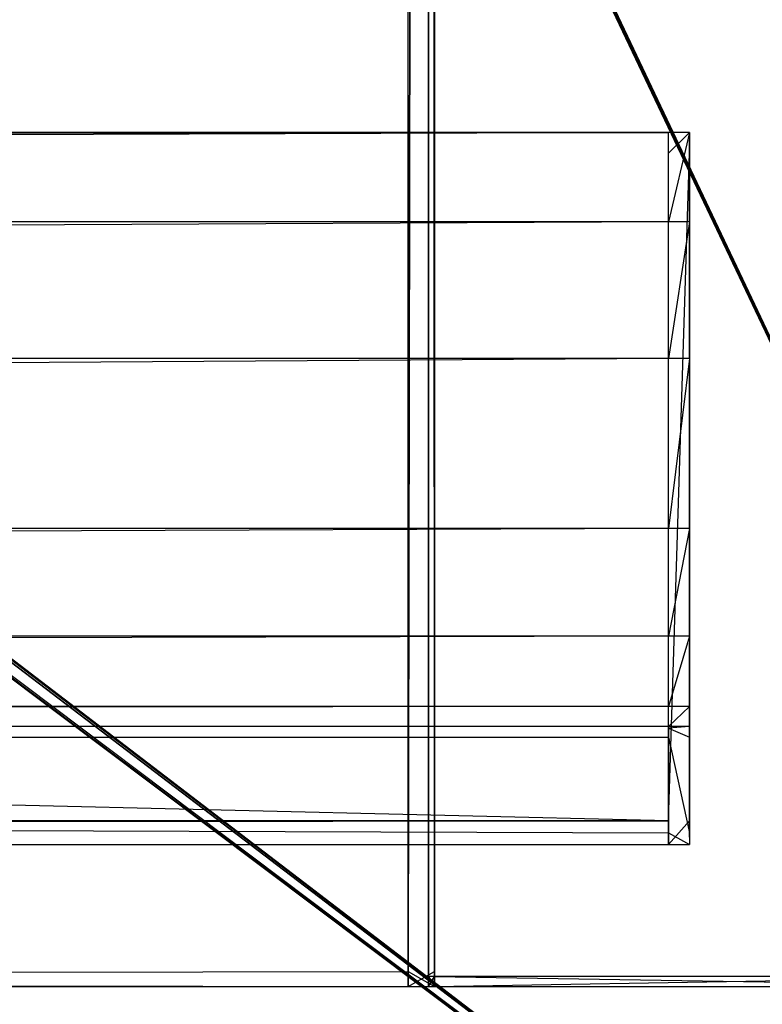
# Model space of a CAD drawing. Extents: x 0 to 0.8, y -0.501 to 0.
# Tile 86 of 111: x 0.764 to 0.782, y -0.481 to -0.457. Entities that reach past the tile are written whole.
import ezdxf

# ---------------------------------------------------------------- set-up
doc = ezdxf.new("R2010")
doc.units = 0
for name, color, linetype in [('L30_KORPUS2_5___REPLACEMTFOREMP', 7, 'CONTINUOUS'), ('L32_KORPUS2_3___REPLACEMTFOREMP', 7, 'CONTINUOUS'), ('L33_KORPUS2_1___REPLACEMTFOREMP', 7, 'CONTINUOUS'), ('L39_KORPUS1_0___REPLACEMTFOREMP', 7, 'CONTINUOUS'), ('L3_ABDECKPL_0___REPLACEMTFOREMP', 7, 'CONTINUOUS')]:
    doc.layers.add(name, color=color, linetype=linetype)

msp = doc.modelspace()

# ---------------------------------------------------------------- linework, layer by layer
at = {"layer": 'L30_KORPUS2_5___REPLACEMTFOREMP', "color": 250}
for points, invisible_edges in [([(0.773099, -0.071707, 0.006866), (0.523741, -0.480549, 0.006866), (0.523741, -0.071707, 0.006866), (0.773099, -0.071707, 0.006866)], 13), ([(0.523741, -0.480549, 0.006866), (0.773099, -0.071707, 0.006866), (0.773099, -0.480549, 0.006866), (0.523741, -0.480549, 0.006866)], 14), ([(0.523741, -0.480549, 0.024322), (0.773099, -0.071707, 0.024322), (0.523741, -0.071707, 0.024322), (0.523741, -0.480549, 0.024322)], 13), ([(0.773099, -0.071707, 0.024322), (0.523741, -0.480549, 0.024322), (0.773099, -0.480549, 0.024322), (0.773099, -0.071707, 0.024322)], 14), ([(0.773099, -0.480549, 0.024322), (0.773741, -0.071707, 0.024322), (0.773099, -0.071707, 0.024322), (0.773099, -0.480549, 0.024322)], 13), ([(0.773741, -0.071707, 0.024322), (0.773099, -0.480549, 0.024322), (0.773741, -0.480549, 0.024322), (0.773741, -0.071707, 0.024322)], 14), ([(0.773741, -0.071707, 0.006866), (0.773099, -0.480549, 0.006866), (0.773099, -0.071707, 0.006866), (0.773741, -0.071707, 0.006866)], 13), ([(0.773099, -0.480549, 0.006866), (0.773741, -0.071707, 0.006866), (0.773741, -0.480549, 0.006866), (0.773099, -0.480549, 0.006866)], 14), ([(0.773741, -0.071707, 0.023923), (0.773741, -0.480549, 0.024322), (0.773741, -0.480549, 0.023923), (0.773741, -0.071707, 0.023923)], 13), ([(0.773741, -0.480549, 0.024322), (0.773741, -0.071707, 0.023923), (0.773741, -0.071707, 0.024322), (0.773741, -0.480549, 0.024322)], 14), ([(0.773741, -0.071707, 0.00749), (0.773741, -0.480549, 0.023923), (0.773741, -0.480549, 0.00749), (0.773741, -0.071707, 0.00749)], 13), ([(0.773741, -0.480549, 0.023923), (0.773741, -0.071707, 0.00749), (0.773741, -0.071707, 0.023923), (0.773741, -0.480549, 0.023923)], 14), ([(0.773741, -0.480549, 0.006866), (0.773741, -0.071707, 0.00749), (0.773741, -0.480549, 0.00749), (0.773741, -0.480549, 0.006866)], 13), ([(0.773741, -0.071707, 0.00749), (0.773741, -0.480549, 0.006866), (0.773741, -0.071707, 0.006866), (0.773741, -0.071707, 0.00749)], 14), ([(0.773099, -0.480911, 0.024322), (0.523741, -0.480549, 0.024322), (0.523741, -0.480911, 0.024322), (0.773099, -0.480911, 0.024322)], 13), ([(0.523741, -0.480549, 0.024322), (0.773099, -0.480911, 0.024322), (0.773099, -0.480549, 0.024322), (0.523741, -0.480549, 0.024322)], 14), ([(0.773099, -0.480549, 0.006866), (0.523741, -0.480911, 0.006866), (0.523741, -0.480549, 0.006866), (0.773099, -0.480549, 0.006866)], 13), ([(0.523741, -0.480911, 0.006866), (0.773099, -0.480549, 0.006866), (0.773099, -0.480911, 0.006866), (0.523741, -0.480911, 0.006866)], 14), ([(0.773741, -0.480549, 0.006866), (0.773099, -0.480911, 0.006866), (0.773099, -0.480549, 0.006866), (0.773741, -0.480549, 0.006866)], 13), ([(0.773099, -0.480911, 0.006866), (0.773741, -0.480549, 0.006866), (0.773741, -0.480911, 0.006866), (0.773099, -0.480911, 0.006866)], 14), ([(0.773741, -0.480911, 0.024322), (0.773099, -0.480549, 0.024322), (0.773099, -0.480911, 0.024322), (0.773741, -0.480911, 0.024322)], 13), ([(0.773099, -0.480549, 0.024322), (0.773741, -0.480911, 0.024322), (0.773741, -0.480549, 0.024322), (0.773099, -0.480549, 0.024322)], 14), ([(0.773741, -0.480549, 0.023923), (0.773741, -0.480911, 0.024322), (0.773741, -0.480911, 0.023923), (0.773741, -0.480549, 0.023923)], 13), ([(0.773741, -0.480911, 0.024322), (0.773741, -0.480549, 0.023923), (0.773741, -0.480549, 0.024322), (0.773741, -0.480911, 0.024322)], 14), ([(0.773741, -0.480549, 0.00749), (0.773741, -0.480911, 0.023923), (0.773741, -0.480911, 0.00749), (0.773741, -0.480549, 0.00749)], 13), ([(0.773741, -0.480911, 0.023923), (0.773741, -0.480549, 0.00749), (0.773741, -0.480549, 0.023923), (0.773741, -0.480911, 0.023923)], 14), ([(0.773741, -0.480911, 0.006866), (0.773741, -0.480549, 0.00749), (0.773741, -0.480911, 0.00749), (0.773741, -0.480911, 0.006866)], 13), ([(0.773741, -0.480549, 0.00749), (0.773741, -0.480911, 0.006866), (0.773741, -0.480549, 0.006866), (0.773741, -0.480549, 0.00749)], 14), ([(0.773099, -0.480911, 0.00749), (0.523741, -0.480911, 0.023923), (0.523741, -0.480911, 0.00749), (0.773099, -0.480911, 0.00749)], 13), ([(0.523741, -0.480911, 0.023923), (0.773099, -0.480911, 0.00749), (0.773099, -0.480911, 0.023923), (0.523741, -0.480911, 0.023923)], 14), ([(0.773099, -0.480911, 0.006866), (0.523741, -0.480911, 0.00749), (0.523741, -0.480911, 0.006866), (0.773099, -0.480911, 0.006866)], 13), ([(0.523741, -0.480911, 0.00749), (0.773099, -0.480911, 0.006866), (0.773099, -0.480911, 0.00749), (0.523741, -0.480911, 0.00749)], 14), ([(0.773099, -0.480911, 0.023923), (0.523741, -0.480911, 0.024322), (0.523741, -0.480911, 0.023923), (0.773099, -0.480911, 0.023923)], 13), ([(0.523741, -0.480911, 0.024322), (0.773099, -0.480911, 0.023923), (0.773099, -0.480911, 0.024322), (0.523741, -0.480911, 0.024322)], 14), ([(0.773741, -0.480911, 0.023923), (0.773099, -0.480911, 0.00749), (0.773741, -0.480911, 0.00749), (0.773741, -0.480911, 0.023923)], 13), ([(0.773099, -0.480911, 0.00749), (0.773741, -0.480911, 0.023923), (0.773099, -0.480911, 0.023923), (0.773099, -0.480911, 0.00749)], 14), ([(0.773741, -0.480911, 0.00749), (0.773099, -0.480911, 0.006866), (0.773741, -0.480911, 0.006866), (0.773741, -0.480911, 0.00749)], 13), ([(0.773099, -0.480911, 0.006866), (0.773741, -0.480911, 0.00749), (0.773099, -0.480911, 0.00749), (0.773099, -0.480911, 0.006866)], 14), ([(0.773741, -0.480911, 0.024322), (0.773099, -0.480911, 0.023923), (0.773741, -0.480911, 0.023923), (0.773741, -0.480911, 0.024322)], 13), ([(0.773099, -0.480911, 0.023923), (0.773741, -0.480911, 0.024322), (0.773099, -0.480911, 0.024322), (0.773099, -0.480911, 0.023923)], 14)]:
    msp.add_3dface(points, dxfattribs=dict(at, invisible_edges=invisible_edges))
at = {"layer": 'L32_KORPUS2_3___REPLACEMTFOREMP', "color": 250}
for points, invisible_edges in [([(0.1, -0.459976, 0.473584), (0.77948, -0.459976, 0.472817), (0.1, -0.459976, 0.472817), (0.1, -0.459976, 0.473584)], 13), ([(0.77948, -0.459976, 0.472817), (0.1, -0.459976, 0.473584), (0.77948, -0.459976, 0.473584), (0.77948, -0.459976, 0.472817)], 14), ([(0.77948, -0.459976, 0.472817), (0.1, -0.460483, 0.472817), (0.1, -0.459976, 0.472817), (0.77948, -0.459976, 0.472817)], 13), ([(0.1, -0.460483, 0.472817), (0.77948, -0.459976, 0.472817), (0.77948, -0.460483, 0.472817), (0.1, -0.460483, 0.472817)], 14), ([(0.1, -0.462163, 0.527803), (0.77948, -0.459976, 0.524414), (0.1, -0.459976, 0.524414), (0.1, -0.462163, 0.527803)], 13), ([(0.77948, -0.459976, 0.524414), (0.1, -0.462163, 0.527803), (0.77948, -0.462163, 0.527803), (0.77948, -0.459976, 0.524414)], 14), ([(0.1, -0.459976, 0.520114), (0.77948, -0.459976, 0.473584), (0.1, -0.459976, 0.473584), (0.1, -0.459976, 0.520114)], 13), ([(0.77948, -0.459976, 0.473584), (0.1, -0.459976, 0.520114), (0.77948, -0.459976, 0.520114), (0.77948, -0.459976, 0.473584)], 14), ([(0.1, -0.459976, 0.524414), (0.77948, -0.459976, 0.520114), (0.1, -0.459976, 0.520114), (0.1, -0.459976, 0.524414)], 13), ([(0.77948, -0.459976, 0.520114), (0.1, -0.459976, 0.524414), (0.77948, -0.459976, 0.524414), (0.77948, -0.459976, 0.520114)], 14), ([(0.77948, -0.459976, 0.473584), (0.78, -0.459976, 0.472817), (0.77948, -0.459976, 0.472817), (0.77948, -0.459976, 0.473584)], 13), ([(0.78, -0.459976, 0.472817), (0.77948, -0.459976, 0.473584), (0.78, -0.459976, 0.473584), (0.78, -0.459976, 0.472817)], 14), ([(0.78, -0.459976, 0.472817), (0.77948, -0.460483, 0.472817), (0.77948, -0.459976, 0.472817), (0.78, -0.459976, 0.472817)], 13), ([(0.77948, -0.460483, 0.472817), (0.78, -0.459976, 0.472817), (0.78, -0.460483, 0.472817), (0.77948, -0.460483, 0.472817)], 14), ([(0.77948, -0.459976, 0.524414), (0.78, -0.459976, 0.520114), (0.77948, -0.459976, 0.520114), (0.77948, -0.459976, 0.524414)], 13), ([(0.78, -0.459976, 0.520114), (0.77948, -0.459976, 0.524414), (0.78, -0.459976, 0.524414), (0.78, -0.459976, 0.520114)], 14), ([(0.77948, -0.459976, 0.520114), (0.78, -0.459976, 0.473584), (0.77948, -0.459976, 0.473584), (0.77948, -0.459976, 0.520114)], 13), ([(0.78, -0.459976, 0.473584), (0.77948, -0.459976, 0.520114), (0.78, -0.459976, 0.520114), (0.78, -0.459976, 0.473584)], 14), ([(0.77948, -0.462163, 0.527803), (0.78, -0.459976, 0.524414), (0.77948, -0.459976, 0.524414), (0.77948, -0.462163, 0.527803)], 13), ([(0.78, -0.459976, 0.524414), (0.77948, -0.462163, 0.527803), (0.78, -0.462163, 0.527803), (0.78, -0.459976, 0.524414)], 14), ([(0.78, -0.460155, 0.473584), (0.78, -0.459976, 0.520114), (0.78, -0.460155, 0.520114), (0.78, -0.460155, 0.473584)], 13), ([(0.78, -0.459976, 0.520114), (0.78, -0.460155, 0.473584), (0.78, -0.459976, 0.473584), (0.78, -0.459976, 0.520114)], 14), ([(0.78, -0.460155, 0.472996), (0.78, -0.460483, 0.472817), (0.78, -0.459976, 0.472817), (0.78, -0.460155, 0.472996)], 14), ([(0.78, -0.460155, 0.520114), (0.78, -0.459976, 0.524414), (0.78, -0.460155, 0.524362), (0.78, -0.460155, 0.520114)], 13), ([(0.78, -0.459976, 0.524414), (0.78, -0.460155, 0.520114), (0.78, -0.459976, 0.520114), (0.78, -0.459976, 0.524414)], 14), ([(0.78, -0.462163, 0.527803), (0.78, -0.460155, 0.524362), (0.78, -0.459976, 0.524414), (0.78, -0.462163, 0.527803)], 14), ([(0.78, -0.460155, 0.472996), (0.78, -0.459976, 0.473584), (0.78, -0.460155, 0.473584), (0.78, -0.460155, 0.472996)], 13), ([(0.78, -0.459976, 0.473584), (0.78, -0.460155, 0.472996), (0.78, -0.459976, 0.472817), (0.78, -0.459976, 0.473584)], 14), ([(0.78, -0.460483, 0.472817), (0.78, -0.460155, 0.472996), (0.78, -0.460483, 0.472996), (0.78, -0.460483, 0.472817)], 13), ([(0.78, -0.460155, 0.524362), (0.78, -0.462163, 0.527803), (0.78, -0.462313, 0.527706), (0.78, -0.460155, 0.524362)], 13), ([(0.78, -0.462313, 0.527706), (0.78, -0.460483, 0.472996), (0.78, -0.460155, 0.524362), (0.78, -0.462313, 0.527706)], 15), ([(0.78, -0.460155, 0.524362), (0.78, -0.460483, 0.472996), (0.78, -0.460155, 0.472996), (0.78, -0.460155, 0.524362)], 15), ([(0.78, -0.460155, 0.524362), (0.78, -0.460155, 0.472996), (0.78, -0.460155, 0.520114), (0.78, -0.460155, 0.524362)], 15), ([(0.78, -0.460155, 0.520114), (0.78, -0.460155, 0.472996), (0.78, -0.460155, 0.473584), (0.78, -0.460155, 0.520114)], 15), ([(0.1, -0.460483, 0.472817), (0.77948, -0.476854, 0.472817), (0.1, -0.476854, 0.472817), (0.1, -0.460483, 0.472817)], 13), ([(0.77948, -0.476854, 0.472817), (0.1, -0.460483, 0.472817), (0.77948, -0.460483, 0.472817), (0.77948, -0.476854, 0.472817)], 14), ([(0.78, -0.460483, 0.472817), (0.77948, -0.476854, 0.472817), (0.77948, -0.460483, 0.472817), (0.78, -0.460483, 0.472817)], 13), ([(0.77948, -0.476854, 0.472817), (0.78, -0.460483, 0.472817), (0.78, -0.476854, 0.472817), (0.77948, -0.476854, 0.472817)], 14), ([(0.78, -0.476854, 0.472817), (0.78, -0.460483, 0.472996), (0.78, -0.476854, 0.472996), (0.78, -0.476854, 0.472817)], 13), ([(0.78, -0.460483, 0.472996), (0.78, -0.476854, 0.472817), (0.78, -0.460483, 0.472817), (0.78, -0.460483, 0.472996)], 14), ([(0.78, -0.472497, 0.553751), (0.78, -0.476854, 0.472996), (0.78, -0.460483, 0.472996), (0.78, -0.472497, 0.553751)], 10), ([(0.78, -0.472497, 0.553751), (0.78, -0.460483, 0.472996), (0.78, -0.469854, 0.542067), (0.78, -0.472497, 0.553751)], 13), ([(0.78, -0.469854, 0.542067), (0.78, -0.460483, 0.472996), (0.78, -0.465677, 0.532918), (0.78, -0.469854, 0.542067)], 15), ([(0.78, -0.465677, 0.532918), (0.78, -0.460483, 0.472996), (0.78, -0.462313, 0.527706), (0.78, -0.465677, 0.532918)], 15), ([(0.1, -0.46552, 0.533003), (0.77948, -0.462163, 0.527803), (0.1, -0.462163, 0.527803), (0.1, -0.46552, 0.533003)], 13), ([(0.77948, -0.462163, 0.527803), (0.1, -0.46552, 0.533003), (0.77948, -0.46552, 0.533003), (0.77948, -0.462163, 0.527803)], 14), ([(0.77948, -0.46552, 0.533003), (0.78, -0.462163, 0.527803), (0.77948, -0.462163, 0.527803), (0.77948, -0.46552, 0.533003)], 13), ([(0.78, -0.462163, 0.527803), (0.77948, -0.46552, 0.533003), (0.78, -0.46552, 0.533003), (0.78, -0.462163, 0.527803)], 14), ([(0.78, -0.46552, 0.533003), (0.78, -0.462313, 0.527706), (0.78, -0.462163, 0.527803), (0.78, -0.46552, 0.533003)], 14), ([(0.78, -0.462313, 0.527706), (0.78, -0.46552, 0.533003), (0.78, -0.465677, 0.532918), (0.78, -0.462313, 0.527706)], 13), ([(0.1, -0.469683, 0.542125), (0.77948, -0.46552, 0.533003), (0.1, -0.46552, 0.533003), (0.1, -0.469683, 0.542125)], 13), ([(0.77948, -0.46552, 0.533003), (0.1, -0.469683, 0.542125), (0.77948, -0.469683, 0.542125), (0.77948, -0.46552, 0.533003)], 14), ([(0.77948, -0.469683, 0.542125), (0.78, -0.46552, 0.533003), (0.77948, -0.46552, 0.533003), (0.77948, -0.469683, 0.542125)], 13), ([(0.78, -0.46552, 0.533003), (0.77948, -0.469683, 0.542125), (0.78, -0.469683, 0.542125), (0.78, -0.46552, 0.533003)], 14), ([(0.78, -0.469683, 0.542125), (0.78, -0.465677, 0.532918), (0.78, -0.46552, 0.533003), (0.78, -0.469683, 0.542125)], 14), ([(0.78, -0.465677, 0.532918), (0.78, -0.469683, 0.542125), (0.78, -0.469854, 0.542067), (0.78, -0.465677, 0.532918)], 13), ([(0.1, -0.472321, 0.553783), (0.77948, -0.469683, 0.542125), (0.1, -0.469683, 0.542125), (0.1, -0.472321, 0.553783)], 13), ([(0.77948, -0.469683, 0.542125), (0.1, -0.472321, 0.553783), (0.77948, -0.472321, 0.553783), (0.77948, -0.469683, 0.542125)], 14), ([(0.77948, -0.472321, 0.553783), (0.78, -0.469683, 0.542125), (0.77948, -0.469683, 0.542125), (0.77948, -0.472321, 0.553783)], 13), ([(0.78, -0.469683, 0.542125), (0.77948, -0.472321, 0.553783), (0.78, -0.472321, 0.553783), (0.78, -0.469683, 0.542125)], 14), ([(0.78, -0.472321, 0.553783), (0.78, -0.469854, 0.542067), (0.78, -0.469683, 0.542125), (0.78, -0.472321, 0.553783)], 14), ([(0.78, -0.469854, 0.542067), (0.78, -0.472321, 0.553783), (0.78, -0.472497, 0.553751), (0.78, -0.469854, 0.542067)], 13), ([(0.1, -0.474052, 0.565518), (0.77948, -0.472321, 0.553783), (0.1, -0.472321, 0.553783), (0.1, -0.474052, 0.565518)], 13), ([(0.77948, -0.472321, 0.553783), (0.1, -0.474052, 0.565518), (0.77948, -0.474052, 0.565518), (0.77948, -0.472321, 0.553783)], 14), ([(0.77948, -0.474052, 0.565518), (0.78, -0.472321, 0.553783), (0.77948, -0.472321, 0.553783), (0.77948, -0.474052, 0.565518)], 13), ([(0.78, -0.472321, 0.553783), (0.77948, -0.474052, 0.565518), (0.78, -0.474052, 0.565518), (0.78, -0.472321, 0.553783)], 14), ([(0.78, -0.474052, 0.565518), (0.78, -0.472497, 0.553751), (0.78, -0.472321, 0.553783), (0.78, -0.474052, 0.565518)], 14), ([(0.78, -0.472497, 0.553751), (0.78, -0.474052, 0.565518), (0.78, -0.47423, 0.5655), (0.78, -0.472497, 0.553751)], 13), ([(0.78, -0.47423, 0.5655), (0.78, -0.476854, 0.472996), (0.78, -0.472497, 0.553751), (0.78, -0.47423, 0.5655)], 13), ([(0.1, -0.474537, 0.57516), (0.77948, -0.474052, 0.565518), (0.1, -0.474052, 0.565518), (0.1, -0.474537, 0.57516)], 13), ([(0.77948, -0.474052, 0.565518), (0.1, -0.474537, 0.57516), (0.77948, -0.474537, 0.57516), (0.77948, -0.474052, 0.565518)], 14), ([(0.77948, -0.474537, 0.57516), (0.78, -0.474052, 0.565518), (0.77948, -0.474052, 0.565518), (0.77948, -0.474537, 0.57516)], 13), ([(0.78, -0.474052, 0.565518), (0.77948, -0.474537, 0.57516), (0.78, -0.474537, 0.57516), (0.78, -0.474052, 0.565518)], 14), ([(0.78, -0.474537, 0.57516), (0.78, -0.47423, 0.5655), (0.78, -0.474052, 0.565518), (0.78, -0.474537, 0.57516)], 14), ([(0.78, -0.47423, 0.5655), (0.78, -0.474537, 0.57516), (0.78, -0.474715, 0.575151), (0.78, -0.47423, 0.5655)], 13), ([(0.78, -0.474962, 0.575833), (0.78, -0.476854, 0.472996), (0.78, -0.47423, 0.5655), (0.78, -0.474962, 0.575833)], 10), ([(0.78, -0.474962, 0.575833), (0.78, -0.47423, 0.5655), (0.78, -0.474715, 0.575151), (0.78, -0.474962, 0.575833)], 13), ([(0.1, -0.474579, 0.576011), (0.77948, -0.474537, 0.57516), (0.1, -0.474537, 0.57516), (0.1, -0.474579, 0.576011)], 13), ([(0.77948, -0.474537, 0.57516), (0.1, -0.474579, 0.576011), (0.77948, -0.474579, 0.576011), (0.77948, -0.474537, 0.57516)], 14), ([(0.77948, -0.474803, 0.576011), (0.1, -0.474579, 0.576011), (0.1, -0.474803, 0.576011), (0.77948, -0.474803, 0.576011)], 13), ([(0.1, -0.474579, 0.576011), (0.77948, -0.474803, 0.576011), (0.77948, -0.474579, 0.576011), (0.1, -0.474579, 0.576011)], 14), ([(0.77948, -0.474579, 0.576011), (0.78, -0.474537, 0.57516), (0.77948, -0.474537, 0.57516), (0.77948, -0.474579, 0.576011)], 13), ([(0.78, -0.474537, 0.57516), (0.77948, -0.474579, 0.576011), (0.78, -0.474579, 0.576011), (0.78, -0.474537, 0.57516)], 14), ([(0.78, -0.474803, 0.576011), (0.77948, -0.474579, 0.576011), (0.77948, -0.474803, 0.576011), (0.78, -0.474803, 0.576011)], 13), ([(0.77948, -0.474579, 0.576011), (0.78, -0.474803, 0.576011), (0.78, -0.474579, 0.576011), (0.77948, -0.474579, 0.576011)], 14), ([(0.78, -0.474579, 0.576011), (0.78, -0.474715, 0.575151), (0.78, -0.474537, 0.57516), (0.78, -0.474579, 0.576011)], 14), ([(0.78, -0.474715, 0.575151), (0.78, -0.474579, 0.576011), (0.78, -0.474749, 0.575833), (0.78, -0.474715, 0.575151)], 13), ([(0.78, -0.474803, 0.576011), (0.78, -0.474749, 0.575833), (0.78, -0.474579, 0.576011), (0.78, -0.474803, 0.576011)], 14), ([(0.77948, -0.477148, 0.576011), (0.1, -0.474803, 0.576011), (0.1, -0.477148, 0.576011), (0.77948, -0.477148, 0.576011)], 13), ([(0.1, -0.474803, 0.576011), (0.77948, -0.477148, 0.576011), (0.77948, -0.474803, 0.576011), (0.1, -0.474803, 0.576011)], 14), ([(0.78, -0.477148, 0.576011), (0.77948, -0.474803, 0.576011), (0.77948, -0.477148, 0.576011), (0.78, -0.477148, 0.576011)], 13), ([(0.77948, -0.474803, 0.576011), (0.78, -0.477148, 0.576011), (0.78, -0.474803, 0.576011), (0.77948, -0.474803, 0.576011)], 14), ([(0.78, -0.474962, 0.575833), (0.78, -0.474715, 0.575151), (0.78, -0.474749, 0.575833), (0.78, -0.474962, 0.575833)], 10), ([(0.78, -0.474749, 0.575833), (0.78, -0.474803, 0.576011), (0.78, -0.474962, 0.575833), (0.78, -0.474749, 0.575833)], 13), ([(0.78, -0.477148, 0.575833), (0.78, -0.474803, 0.576011), (0.78, -0.477148, 0.576011), (0.78, -0.477148, 0.575833)], 13), ([(0.78, -0.474803, 0.576011), (0.78, -0.477148, 0.575833), (0.78, -0.474962, 0.575833), (0.78, -0.474803, 0.576011)], 14), ([(0.78, -0.477148, 0.575833), (0.78, -0.476854, 0.472996), (0.78, -0.474962, 0.575833), (0.78, -0.477148, 0.575833)], 13), ([(0.77948, -0.476854, 0.472817), (0.1, -0.477432, 0.472817), (0.1, -0.476854, 0.472817), (0.77948, -0.476854, 0.472817)], 13), ([(0.1, -0.477432, 0.472817), (0.77948, -0.476854, 0.472817), (0.77948, -0.477432, 0.472817), (0.1, -0.477432, 0.472817)], 14), ([(0.78, -0.476854, 0.472817), (0.77948, -0.477432, 0.472817), (0.77948, -0.476854, 0.472817), (0.78, -0.476854, 0.472817)], 13), ([(0.77948, -0.477432, 0.472817), (0.78, -0.476854, 0.472817), (0.78, -0.477432, 0.472817), (0.77948, -0.477432, 0.472817)], 14), ([(0.78, -0.476854, 0.472817), (0.78, -0.477254, 0.472996), (0.78, -0.477432, 0.472817), (0.78, -0.476854, 0.472817)], 13), ([(0.78, -0.477254, 0.472996), (0.78, -0.476854, 0.472817), (0.78, -0.476854, 0.472996), (0.78, -0.477254, 0.472996)], 14), ([(0.78, -0.477148, 0.575833), (0.78, -0.477254, 0.472996), (0.78, -0.476854, 0.472996), (0.78, -0.477148, 0.575833)], 10), ([(0.77948, -0.477432, 0.576011), (0.1, -0.477148, 0.576011), (0.1, -0.477432, 0.576011), (0.77948, -0.477432, 0.576011)], 13), ([(0.1, -0.477148, 0.576011), (0.77948, -0.477432, 0.576011), (0.77948, -0.477148, 0.576011), (0.1, -0.477148, 0.576011)], 14), ([(0.78, -0.477432, 0.576011), (0.77948, -0.477148, 0.576011), (0.77948, -0.477432, 0.576011), (0.78, -0.477432, 0.576011)], 13), ([(0.77948, -0.477148, 0.576011), (0.78, -0.477432, 0.576011), (0.78, -0.477148, 0.576011), (0.77948, -0.477148, 0.576011)], 14), ([(0.78, -0.477254, 0.575833), (0.78, -0.477148, 0.576011), (0.78, -0.477432, 0.576011), (0.78, -0.477254, 0.575833)], 13), ([(0.78, -0.477148, 0.576011), (0.78, -0.477254, 0.575833), (0.78, -0.477148, 0.575833), (0.78, -0.477148, 0.576011)], 14), ([(0.78, -0.477254, 0.575409), (0.78, -0.477148, 0.575833), (0.78, -0.477254, 0.575833), (0.78, -0.477254, 0.575409)], 13), ([(0.78, -0.477148, 0.575833), (0.78, -0.477254, 0.575409), (0.78, -0.477254, 0.47378), (0.78, -0.477148, 0.575833)], 10), ([(0.78, -0.477148, 0.575833), (0.78, -0.477254, 0.47378), (0.78, -0.477254, 0.472996), (0.78, -0.477148, 0.575833)], 13), ([(0.78, -0.477432, 0.472817), (0.78, -0.477254, 0.47378), (0.78, -0.477432, 0.47378), (0.78, -0.477432, 0.472817)], 13), ([(0.78, -0.477254, 0.47378), (0.78, -0.477432, 0.472817), (0.78, -0.477254, 0.472996), (0.78, -0.477254, 0.47378)], 14), ([(0.78, -0.477432, 0.47378), (0.78, -0.477254, 0.575409), (0.78, -0.477432, 0.575409), (0.78, -0.477432, 0.47378)], 13), ([(0.78, -0.477254, 0.575409), (0.78, -0.477432, 0.47378), (0.78, -0.477254, 0.47378), (0.78, -0.477254, 0.575409)], 14), ([(0.78, -0.477432, 0.575409), (0.78, -0.477254, 0.575833), (0.78, -0.477432, 0.576011), (0.78, -0.477432, 0.575409)], 13), ([(0.78, -0.477254, 0.575833), (0.78, -0.477432, 0.575409), (0.78, -0.477254, 0.575409), (0.78, -0.477254, 0.575833)], 14), ([(0.77948, -0.477432, 0.47378), (0.1, -0.477432, 0.472817), (0.77948, -0.477432, 0.472817), (0.77948, -0.477432, 0.47378)], 13), ([(0.1, -0.477432, 0.472817), (0.77948, -0.477432, 0.47378), (0.1, -0.477432, 0.47378), (0.1, -0.477432, 0.472817)], 14), ([(0.77948, -0.477432, 0.575409), (0.1, -0.477432, 0.47378), (0.77948, -0.477432, 0.47378), (0.77948, -0.477432, 0.575409)], 13), ([(0.1, -0.477432, 0.47378), (0.77948, -0.477432, 0.575409), (0.1, -0.477432, 0.575409), (0.1, -0.477432, 0.47378)], 14), ([(0.77948, -0.477432, 0.576011), (0.1, -0.477432, 0.575409), (0.77948, -0.477432, 0.575409), (0.77948, -0.477432, 0.576011)], 13), ([(0.1, -0.477432, 0.575409), (0.77948, -0.477432, 0.576011), (0.1, -0.477432, 0.576011), (0.1, -0.477432, 0.575409)], 14), ([(0.78, -0.477432, 0.47378), (0.77948, -0.477432, 0.472817), (0.78, -0.477432, 0.472817), (0.78, -0.477432, 0.47378)], 13), ([(0.77948, -0.477432, 0.472817), (0.78, -0.477432, 0.47378), (0.77948, -0.477432, 0.47378), (0.77948, -0.477432, 0.472817)], 14), ([(0.78, -0.477432, 0.575409), (0.77948, -0.477432, 0.47378), (0.78, -0.477432, 0.47378), (0.78, -0.477432, 0.575409)], 13), ([(0.77948, -0.477432, 0.47378), (0.78, -0.477432, 0.575409), (0.77948, -0.477432, 0.575409), (0.77948, -0.477432, 0.47378)], 14), ([(0.78, -0.477432, 0.576011), (0.77948, -0.477432, 0.575409), (0.78, -0.477432, 0.575409), (0.78, -0.477432, 0.576011)], 13), ([(0.77948, -0.477432, 0.575409), (0.78, -0.477432, 0.576011), (0.77948, -0.477432, 0.576011), (0.77948, -0.477432, 0.575409)], 14)]:
    msp.add_3dface(points, dxfattribs=dict(at, invisible_edges=invisible_edges))
at = {"layer": 'L33_KORPUS2_1___REPLACEMTFOREMP', "color": 250}
for points, invisible_edges in [([(0.773596, -0.033703, 0.007118), (0.773741, -0.480667, 0.007118), (0.773596, -0.480667, 0.007118), (0.773596, -0.033703, 0.007118)], 13), ([(0.773741, -0.480667, 0.007118), (0.773596, -0.033703, 0.007118), (0.773741, -0.033703, 0.007118), (0.773741, -0.480667, 0.007118)], 14), ([(0.773741, -0.480667, 0.590999), (0.773596, -0.033703, 0.590999), (0.773596, -0.480667, 0.590999), (0.773741, -0.480667, 0.590999)], 13), ([(0.773596, -0.033703, 0.590999), (0.773741, -0.480667, 0.590999), (0.773741, -0.033703, 0.590999), (0.773596, -0.033703, 0.590999)], 14), ([(0.773596, -0.033703, 0.00749), (0.773596, -0.480667, 0.007118), (0.773596, -0.480667, 0.00749), (0.773596, -0.033703, 0.00749)], 13), ([(0.773596, -0.480667, 0.007118), (0.773596, -0.033703, 0.00749), (0.773596, -0.033703, 0.007118), (0.773596, -0.480667, 0.007118)], 14), ([(0.773596, -0.033703, 0.590562), (0.773596, -0.480667, 0.00749), (0.773596, -0.480667, 0.590562), (0.773596, -0.033703, 0.590562)], 13), ([(0.773596, -0.480667, 0.00749), (0.773596, -0.033703, 0.590562), (0.773596, -0.033703, 0.00749), (0.773596, -0.480667, 0.00749)], 14), ([(0.773596, -0.033703, 0.590999), (0.773596, -0.480667, 0.590562), (0.773596, -0.480667, 0.590999), (0.773596, -0.033703, 0.590999)], 13), ([(0.773596, -0.480667, 0.590562), (0.773596, -0.033703, 0.590999), (0.773596, -0.033703, 0.590562), (0.773596, -0.480667, 0.590562)], 14), ([(0.773741, -0.033703, 0.007118), (0.788659, -0.480667, 0.007118), (0.773741, -0.480667, 0.007118), (0.773741, -0.033703, 0.007118)], 13), ([(0.788659, -0.480667, 0.007118), (0.773741, -0.033703, 0.007118), (0.788659, -0.033703, 0.007118), (0.788659, -0.480667, 0.007118)], 14), ([(0.788659, -0.480667, 0.590999), (0.773741, -0.033703, 0.590999), (0.773741, -0.480667, 0.590999), (0.788659, -0.480667, 0.590999)], 13), ([(0.773741, -0.033703, 0.590999), (0.788659, -0.480667, 0.590999), (0.788659, -0.033703, 0.590999), (0.773741, -0.033703, 0.590999)], 14), ([(0.773741, -0.480667, 0.007118), (0.773596, -0.480911, 0.007118), (0.773596, -0.480667, 0.007118), (0.773741, -0.480667, 0.007118)], 13), ([(0.773596, -0.480911, 0.007118), (0.773741, -0.480667, 0.007118), (0.773741, -0.480911, 0.007118), (0.773596, -0.480911, 0.007118)], 14), ([(0.773741, -0.480911, 0.590999), (0.773596, -0.480667, 0.590999), (0.773596, -0.480911, 0.590999), (0.773741, -0.480911, 0.590999)], 13), ([(0.773596, -0.480667, 0.590999), (0.773741, -0.480911, 0.590999), (0.773741, -0.480667, 0.590999), (0.773596, -0.480667, 0.590999)], 14), ([(0.773596, -0.480667, 0.00749), (0.773596, -0.480911, 0.007118), (0.773596, -0.480911, 0.00749), (0.773596, -0.480667, 0.00749)], 13), ([(0.773596, -0.480911, 0.007118), (0.773596, -0.480667, 0.00749), (0.773596, -0.480667, 0.007118), (0.773596, -0.480911, 0.007118)], 14), ([(0.773596, -0.480667, 0.590562), (0.773596, -0.480911, 0.00749), (0.773596, -0.480911, 0.590562), (0.773596, -0.480667, 0.590562)], 13), ([(0.773596, -0.480911, 0.00749), (0.773596, -0.480667, 0.590562), (0.773596, -0.480667, 0.00749), (0.773596, -0.480911, 0.00749)], 14), ([(0.773596, -0.480667, 0.590999), (0.773596, -0.480911, 0.590562), (0.773596, -0.480911, 0.590999), (0.773596, -0.480667, 0.590999)], 13), ([(0.773596, -0.480911, 0.590562), (0.773596, -0.480667, 0.590999), (0.773596, -0.480667, 0.590562), (0.773596, -0.480911, 0.590562)], 14), ([(0.788659, -0.480667, 0.007118), (0.773741, -0.480911, 0.007118), (0.773741, -0.480667, 0.007118), (0.788659, -0.480667, 0.007118)], 13), ([(0.773741, -0.480911, 0.007118), (0.788659, -0.480667, 0.007118), (0.788659, -0.480911, 0.007118), (0.773741, -0.480911, 0.007118)], 14), ([(0.788659, -0.480911, 0.590999), (0.773741, -0.480667, 0.590999), (0.773741, -0.480911, 0.590999), (0.788659, -0.480911, 0.590999)], 13), ([(0.773741, -0.480667, 0.590999), (0.788659, -0.480911, 0.590999), (0.788659, -0.480667, 0.590999), (0.773741, -0.480667, 0.590999)], 14), ([(0.773741, -0.480911, 0.00749), (0.773596, -0.480911, 0.007118), (0.773741, -0.480911, 0.007118), (0.773741, -0.480911, 0.00749)], 13), ([(0.773596, -0.480911, 0.007118), (0.773741, -0.480911, 0.00749), (0.773596, -0.480911, 0.00749), (0.773596, -0.480911, 0.007118)], 14), ([(0.773741, -0.480911, 0.590562), (0.773596, -0.480911, 0.00749), (0.773741, -0.480911, 0.00749), (0.773741, -0.480911, 0.590562)], 13), ([(0.773596, -0.480911, 0.00749), (0.773741, -0.480911, 0.590562), (0.773596, -0.480911, 0.590562), (0.773596, -0.480911, 0.00749)], 14), ([(0.773741, -0.480911, 0.590999), (0.773596, -0.480911, 0.590562), (0.773741, -0.480911, 0.590562), (0.773741, -0.480911, 0.590999)], 13), ([(0.773596, -0.480911, 0.590562), (0.773741, -0.480911, 0.590999), (0.773596, -0.480911, 0.590999), (0.773596, -0.480911, 0.590562)], 14), ([(0.788659, -0.480911, 0.00749), (0.773741, -0.480911, 0.007118), (0.788659, -0.480911, 0.007118), (0.788659, -0.480911, 0.00749)], 13), ([(0.773741, -0.480911, 0.007118), (0.788659, -0.480911, 0.00749), (0.773741, -0.480911, 0.00749), (0.773741, -0.480911, 0.007118)], 14), ([(0.788659, -0.480911, 0.590562), (0.773741, -0.480911, 0.00749), (0.788659, -0.480911, 0.00749), (0.788659, -0.480911, 0.590562)], 13), ([(0.773741, -0.480911, 0.00749), (0.788659, -0.480911, 0.590562), (0.773741, -0.480911, 0.590562), (0.773741, -0.480911, 0.00749)], 14), ([(0.788659, -0.480911, 0.590999), (0.773741, -0.480911, 0.590562), (0.788659, -0.480911, 0.590562), (0.788659, -0.480911, 0.590999)], 13), ([(0.773741, -0.480911, 0.590562), (0.788659, -0.480911, 0.590999), (0.773741, -0.480911, 0.590999), (0.773741, -0.480911, 0.590562)], 14)]:
    msp.add_3dface(points, dxfattribs=dict(at, invisible_edges=invisible_edges))
at = {"layer": 'L39_KORPUS1_0___REPLACEMTFOREMP', "color": 8}
for points, invisible_edges in [([(0.797088, -0.003856), (0.1, -0.500668), (0.1, -0.003856), (0.797088, -0.003856)], 13), ([(0.1, -0.500668), (0.797088, -0.003856), (0.797091, -0.500668), (0.1, -0.500668)], 10), ([(0.1, -0.500666, 0.00769), (0.797088, -0.003857, 0.00769), (0.1, -0.003857, 0.00769), (0.1, -0.500666, 0.00769)], 13), ([(0.797088, -0.003857, 0.00769), (0.1, -0.500666, 0.00769), (0.797091, -0.500666, 0.00769), (0.797088, -0.003857, 0.00769)], 10)]:
    msp.add_3dface(points, dxfattribs=dict(at, invisible_edges=invisible_edges))
at = {"layer": 'L3_ABDECKPL_0___REPLACEMTFOREMP', "color": 39}
for points, invisible_edges in [([(0.561705, -0.001395, 0.603216), (0.798384, -0.499638, 0.603216), (0.561951, -0.00115, 0.603216), (0.561705, -0.001395, 0.603216)], 13), ([(0.798384, -0.499635, 0.591216), (0.561708, -0.001397, 0.591216), (0.561953, -0.001152, 0.591216), (0.798384, -0.499635, 0.591216)], 13), ([(0.561951, -0.00115, 0.603216), (0.798384, -0.499638, 0.603216), (0.562011, -0.00109, 0.603216), (0.561951, -0.00115, 0.603216)], 10), ([(0.798384, -0.499635, 0.591216), (0.561953, -0.001152, 0.591216), (0.562012, -0.001093, 0.591216), (0.798384, -0.499635, 0.591216)], 10), ([(0.562011, -0.00109, 0.603216), (0.798384, -0.499638, 0.603216), (0.562235, -0.00109, 0.603216), (0.562011, -0.00109, 0.603216)], 13), ([(0.798384, -0.499635, 0.591216), (0.562012, -0.001093, 0.591216), (0.562235, -0.001093, 0.591216), (0.798384, -0.499635, 0.591216)], 13), ([(0.562235, -0.00109, 0.603216), (0.798384, -0.499638, 0.603216), (0.798335, -0.00109, 0.603216), (0.562235, -0.00109, 0.603216)], 10), ([(0.798384, -0.499635, 0.591216), (0.562235, -0.001093, 0.591216), (0.798335, -0.001093, 0.591216), (0.798384, -0.499635, 0.591216)], 10), ([(0.56165, -0.001451, 0.603216), (0.798384, -0.499638, 0.603216), (0.561705, -0.001395, 0.603216), (0.56165, -0.001451, 0.603216)], 10), ([(0.798384, -0.499635, 0.591216), (0.561653, -0.31901, 0.591216), (0.561708, -0.001397, 0.591216), (0.798384, -0.499635, 0.591216)], 10), ([(0.56165, -0.001681, 0.603216), (0.798384, -0.499638, 0.603216), (0.56165, -0.001451, 0.603216), (0.56165, -0.001681, 0.603216)], 13), ([(0.56165, -0.318759, 0.603216), (0.798384, -0.499638, 0.603216), (0.56165, -0.001681, 0.603216), (0.56165, -0.318759, 0.603216)], 10), ([(0.56165, -0.319009, 0.603216), (0.798384, -0.499638, 0.603216), (0.56165, -0.318759, 0.603216), (0.56165, -0.319009, 0.603216)], 13), ([(0.561461, -0.319198, 0.603216), (0.798384, -0.499638, 0.603216), (0.56165, -0.319009, 0.603216), (0.561461, -0.319198, 0.603216)], 10), ([(0.798384, -0.499635, 0.591216), (0.561463, -0.3192, 0.591216), (0.561653, -0.31901, 0.591216), (0.798384, -0.499635, 0.591216)], 13), ([(0.560201, -0.320457, 0.603216), (0.798384, -0.499638, 0.603216), (0.561461, -0.319198, 0.603216), (0.560201, -0.320457, 0.603216)], 13), ([(0.798384, -0.499635, 0.591216), (0.560203, -0.320459, 0.591216), (0.561463, -0.3192, 0.591216), (0.798384, -0.499635, 0.591216)], 10), ([(0.560011, -0.320647, 0.603216), (0.798384, -0.499638, 0.603216), (0.560201, -0.320457, 0.603216), (0.560011, -0.320647, 0.603216)], 10), ([(0.798384, -0.499635, 0.591216), (0.560012, -0.32065, 0.591216), (0.560203, -0.320459, 0.591216), (0.798384, -0.499635, 0.591216)], 13), ([(0.798384, -0.499638, 0.603216), (0.4, -0.320647, 0.603216), (0.4, -0.499638, 0.603216), (0.798384, -0.499638, 0.603216)], 13), ([(0.4, -0.320647, 0.603216), (0.798384, -0.499638, 0.603216), (0.559808, -0.320647, 0.603216), (0.4, -0.320647, 0.603216)], 10), ([(0.4, -0.499635, 0.591216), (0.559808, -0.32065, 0.591216), (0.798384, -0.499635, 0.591216), (0.4, -0.499635, 0.591216)], 13), ([(0.559808, -0.320647, 0.603216), (0.798384, -0.499638, 0.603216), (0.560011, -0.320647, 0.603216), (0.559808, -0.320647, 0.603216)], 13), ([(0.798384, -0.499635, 0.591216), (0.559808, -0.32065, 0.591216), (0.560012, -0.32065, 0.591216), (0.798384, -0.499635, 0.591216)], 10)]:
    msp.add_3dface(points, dxfattribs=dict(at, invisible_edges=invisible_edges))

doc.saveas('drawing.dxf')
